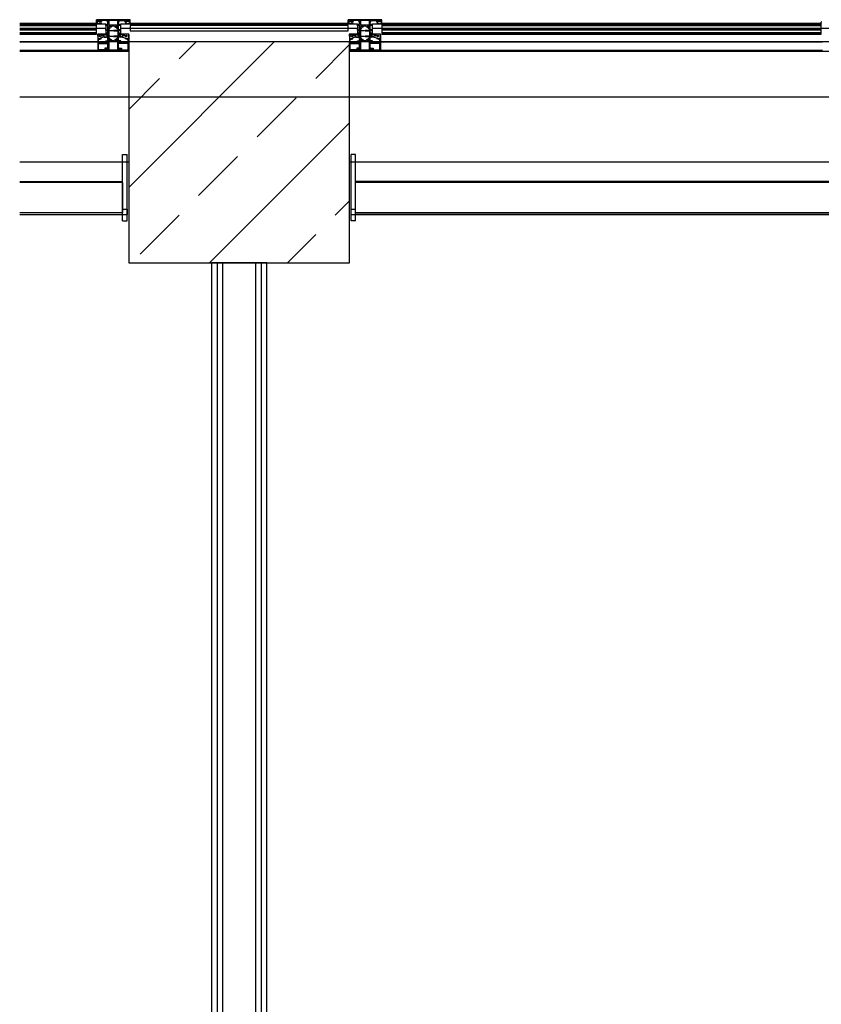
# Model space of a CAD drawing. Header units: millimetres. Extents: x 45983 to 94428, y -13359 to 18562.
# Tile 31 of 57: x 75653 to 77469, y 12700 to 14929. Entities that reach past the tile are written whole.
import ezdxf

# ---------------------------------------------------------------- set-up
doc = ezdxf.new("R2010")
doc.units = ezdxf.units.MM

msp = doc.modelspace()

# ---------------------------------------------------------------- hatches: boundary and pattern name
h = msp.add_hatch()
h.set_pattern_fill('FP_1', color=256, style=0, pattern_type=2)
h.set_pattern_definition([(45, (0, -11145.76), (-176.7767, 176.7767), []), (45, (176.78, -11145.76), (-176.7767, 176.7767), [125, -62.5])])
h.paths.add_polyline_path([(75900, 14379.2), (76400, 14379.2), (76400, 14879.2), (75900, 14879.2), (75900, 14516.4)], flags=0)

# ---------------------------------------------------------------- linework, layer by layer
for p, q in [((75653.1, 14921.4), (75827, 14921.4)), ((75827, 14920.4), (75653.1, 14920.4)), ((75653.1, 14918.4), (75827, 14918.4)), ((75653.1, 14916.4), (75827, 14916.4)), ((75826.7, 14920.7), (75827, 14924.1)), ((75827, 14924.4), (75827, 14929.4)), ((75902.8, 14929.4), (75827, 14929.4)), ((75829, 14924.4), (75827, 14924.4)), ((75827, 14896.4), (75827, 14920.4)), ((75828.3, 14920.4), (75827, 14920.4)), ((75827.3, 14924.4), (75830, 14924.4)), ((75829.1, 14920.5), (75828.3, 14920.4)), ((75835.5, 14927.9), (75828.5, 14927.9)), ((75828.5, 14927.9), (75828.5, 14925.4)), ((75828.5, 14925.4), (75830, 14925.4)), ((75830.7, 14920.5), (75829.1, 14920.5)), ((75829.4, 14926), (75830.1, 14927.2)), ((75830, 14925.6), (75829.6, 14925.7)), ((75830, 14924.4), (75830, 14925.6)), ((75830.5, 14927.4), (75833.4, 14927.4)), ((75831.4, 14920.4), (75830.7, 14920.5)), ((75832.6, 14920.4), (75831.4, 14920.4)), ((75833.3, 14920.5), (75832.6, 14920.4)), ((75834.9, 14920.5), (75833.3, 14920.5)), ((75833.9, 14927.2), (75834.6, 14926)), ((75834.4, 14925.7), (75833.9, 14925.6)), ((75833.9, 14925.6), (75833.9, 14924.4)), ((75833.9, 14924.4), (75836.7, 14924.4)), ((75834, 14925.4), (75835.5, 14925.4)), ((75835.7, 14920.4), (75834.9, 14920.5)), ((75838.5, 14924.4), (75835, 14924.4)), ((75835.5, 14925.4), (75835.5, 14927.9)), ((75837, 14920.4), (75835.7, 14920.4)), ((75853, 14927.6), (75837, 14927.6)), ((75837, 14927.6), (75837, 14925.4)), ((75837, 14925.4), (75838.5, 14925.4)), ((75837, 14924.1), (75837.3, 14920.7)), ((75838.5, 14925.4), (75838.5, 14924.4)), ((75848, 14918.3), (75853, 14918.4)), ((75848.1, 14915.4), (75848, 14918.3)), ((75849.2, 14915.5), (75848.1, 14915.4)), ((75853, 14916.9), (75849.2, 14916.9)), ((75849.2, 14916.9), (75849.2, 14915.5)), ((75851.5, 14924.4), (75851.5, 14925.4)), ((75851.5, 14925.4), (75853, 14925.4)), ((75853, 14924.4), (75851.5, 14924.4)), ((75853, 14925.4), (75853, 14927.6)), ((75853, 14918.4), (75853, 14924.4)), ((75853, 14912.1), (75853, 14916.9)), ((75854.8, 14927.6), (75854.8, 14917.4)), ((75875.2, 14927.6), (75854.8, 14927.6)), ((75854.8, 14917.4), (75875.2, 14917.4)), ((75854.9, 14915.2), (75855.4, 14912.1)), ((75859.3, 14915.4), (75855.1, 14915.4)), ((75855.4, 14915.3), (75856.5, 14915.3)), ((75857.8, 14915.2), (75859.1, 14915.3)), ((75858.6, 14912.7), (75859.5, 14915.1)), ((75862.7, 14915.1), (75862.4, 14914.4)), ((75863.2, 14915.4), (75866.8, 14915.4)), ((75867.3, 14915.1), (75867.6, 14914.4)), ((75871.4, 14912.7), (75870.5, 14915.1)), ((75870.7, 14915.4), (75874.9, 14915.4)), ((75872.2, 14915.2), (75870.9, 14915.3)), ((75874.6, 14915.3), (75873.5, 14915.3)), ((75875.1, 14915.2), (75874.6, 14912.1)), ((75875.2, 14917.4), (75875.2, 14927.6)), ((75877, 14927.6), (75893, 14927.6)), ((75877, 14925.4), (75877, 14927.6)), ((75878.5, 14925.4), (75877, 14925.4)), ((75877, 14924.4), (75878.5, 14924.4)), ((75877, 14918.4), (75877, 14924.4)), ((75882, 14918.3), (75877, 14918.4)), ((75877, 14916.9), (75880.8, 14916.9)), ((75877, 14912.1), (75877, 14916.9)), ((75878.5, 14924.4), (75878.5, 14925.4)), ((75880.8, 14916.9), (75880.8, 14915.5)), ((75880.8, 14915.5), (75881.9, 14915.4)), ((75881.9, 14915.4), (75882, 14918.3)), ((75891.5, 14925.4), (75891.5, 14924.4)), ((75893, 14925.4), (75891.5, 14925.4)), ((75891.5, 14924.4), (75895, 14924.4)), ((75893, 14924.1), (75892.7, 14920.7)), ((75893, 14927.6), (75893, 14925.4)), ((75893, 14920.4), (75894.3, 14920.4)), ((75896.1, 14924.4), (75893.3, 14924.4)), ((75894.3, 14920.4), (75895.1, 14920.5)), ((75894.5, 14927.9), (75901.5, 14927.9)), ((75894.5, 14925.4), (75894.5, 14927.9)), ((75896, 14925.4), (75894.5, 14925.4)), ((75895.1, 14920.5), (75896.7, 14920.5)), ((75896.1, 14927.2), (75895.4, 14926)), ((75895.6, 14925.7), (75896.1, 14925.6)), ((75896.1, 14925.6), (75896.1, 14924.4)), ((75899.5, 14927.4), (75896.6, 14927.4)), ((75896.7, 14920.5), (75897.4, 14920.4)), ((75897.4, 14920.4), (75898.6, 14920.4)), ((75898.6, 14920.4), (75899.3, 14920.5)), ((75899.3, 14920.5), (75900.9, 14920.5)), ((75900.6, 14926), (75899.9, 14927.2)), ((75900, 14925.6), (75900.4, 14925.7)), ((75900, 14924.4), (75900, 14925.6)), ((75901.5, 14925.4), (75900, 14925.4)), ((75902.7, 14924.4), (75900, 14924.4)), ((75900.9, 14920.5), (75901.7, 14920.4)), ((75901, 14924.4), (75903, 14924.4)), ((75901.5, 14927.9), (75901.5, 14925.4)), ((75901.7, 14920.4), (75903, 14920.4)), ((75903, 14924.4), (75903, 14929.2)), ((75903.3, 14920.7), (75903, 14924.1)), ((75903, 14921.4), (76397, 14921.4)), ((75903, 14920.4), (76397, 14920.4)), ((76397, 14915.9), (75903, 14915.9)), ((75903, 14915.9), (75903, 14903.9)), ((76396.7, 14920.7), (76397, 14924.1)), ((76397, 14924.4), (76397, 14929.4)), ((76472.8, 14929.4), (76397, 14929.4)), ((76399, 14924.4), (76397, 14924.4)), ((76398.3, 14920.4), (76397, 14920.4)), ((76397, 14903.9), (76397, 14915.9)), ((76397.3, 14924.4), (76400, 14924.4)), ((76399.1, 14920.5), (76398.3, 14920.4)), ((76405.5, 14927.9), (76398.5, 14927.9)), ((76398.5, 14927.9), (76398.5, 14925.4)), ((76398.5, 14925.4), (76400, 14925.4)), ((76400.7, 14920.5), (76399.1, 14920.5)), ((76399.4, 14926), (76400.1, 14927.2)), ((76400, 14925.6), (76399.6, 14925.7)), ((76400, 14924.4), (76400, 14925.6)), ((76400.5, 14927.4), (76403.4, 14927.4)), ((76401.4, 14920.4), (76400.7, 14920.5)), ((76402.6, 14920.4), (76401.4, 14920.4)), ((76403.3, 14920.5), (76402.6, 14920.4)), ((76404.9, 14920.5), (76403.3, 14920.5)), ((76403.9, 14927.2), (76404.6, 14926)), ((76404.4, 14925.7), (76403.9, 14925.6)), ((76403.9, 14925.6), (76403.9, 14924.4)), ((76403.9, 14924.4), (76406.7, 14924.4)), ((76404, 14925.4), (76405.5, 14925.4)), ((76405.7, 14920.4), (76404.9, 14920.5)), ((76408.5, 14924.4), (76405, 14924.4)), ((76405.5, 14925.4), (76405.5, 14927.9)), ((76407, 14920.4), (76405.7, 14920.4)), ((76423, 14927.6), (76407, 14927.6)), ((76407, 14927.6), (76407, 14925.4)), ((76407, 14925.4), (76408.5, 14925.4)), ((76407, 14924.1), (76407.3, 14920.7)), ((76408.5, 14925.4), (76408.5, 14924.4)), ((76418, 14918.3), (76423, 14918.4)), ((76418.1, 14915.4), (76418, 14918.3)), ((76419.2, 14915.5), (76418.1, 14915.4)), ((76423, 14916.9), (76419.2, 14916.9)), ((76419.2, 14916.9), (76419.2, 14915.5)), ((76421.5, 14924.4), (76421.5, 14925.4)), ((76421.5, 14925.4), (76423, 14925.4)), ((76423, 14924.4), (76421.5, 14924.4)), ((76423, 14925.4), (76423, 14927.6)), ((76423, 14918.4), (76423, 14924.4)), ((76423, 14912.1), (76423, 14916.9)), ((76424.8, 14927.6), (76424.8, 14917.4)), ((76445.2, 14927.6), (76424.8, 14927.6)), ((76424.8, 14917.4), (76445.2, 14917.4)), ((76424.9, 14915.2), (76425.4, 14912.1)), ((76429.3, 14915.4), (76425.1, 14915.4)), ((76425.4, 14915.3), (76426.5, 14915.3)), ((76427.8, 14915.2), (76429.1, 14915.3)), ((76428.6, 14912.7), (76429.5, 14915.1)), ((76432.7, 14915.1), (76432.4, 14914.4)), ((76433.2, 14915.4), (76436.8, 14915.4)), ((76437.3, 14915.1), (76437.6, 14914.4)), ((76441.4, 14912.7), (76440.5, 14915.1)), ((76440.7, 14915.4), (76444.9, 14915.4)), ((76442.2, 14915.2), (76440.9, 14915.3)), ((76444.6, 14915.3), (76443.5, 14915.3)), ((76445.1, 14915.2), (76444.6, 14912.1)), ((76445.2, 14917.4), (76445.2, 14927.6)), ((76447, 14927.6), (76463, 14927.6)), ((76447, 14925.4), (76447, 14927.6)), ((76448.5, 14925.4), (76447, 14925.4)), ((76447, 14924.4), (76448.5, 14924.4)), ((76447, 14918.4), (76447, 14924.4)), ((76452, 14918.3), (76447, 14918.4)), ((76447, 14916.9), (76450.8, 14916.9)), ((76447, 14912.1), (76447, 14916.9)), ((76448.5, 14924.4), (76448.5, 14925.4)), ((76450.8, 14916.9), (76450.8, 14915.5)), ((76450.8, 14915.5), (76451.9, 14915.4)), ((76451.9, 14915.4), (76452, 14918.3)), ((76461.5, 14925.4), (76461.5, 14924.4)), ((76463, 14925.4), (76461.5, 14925.4)), ((76461.5, 14924.4), (76465, 14924.4)), ((76463, 14924.1), (76462.7, 14920.7)), ((76463, 14927.6), (76463, 14925.4)), ((76463, 14920.4), (76464.3, 14920.4)), ((76466.1, 14924.4), (76463.3, 14924.4)), ((76464.3, 14920.4), (76465.1, 14920.5)), ((76464.5, 14927.9), (76471.5, 14927.9)), ((76464.5, 14925.4), (76464.5, 14927.9)), ((76466, 14925.4), (76464.5, 14925.4)), ((76465.1, 14920.5), (76466.7, 14920.5)), ((76466.1, 14927.2), (76465.4, 14926)), ((76465.6, 14925.7), (76466.1, 14925.6)), ((76466.1, 14925.6), (76466.1, 14924.4)), ((76469.5, 14927.4), (76466.6, 14927.4)), ((76466.7, 14920.5), (76467.4, 14920.4)), ((76467.4, 14920.4), (76468.6, 14920.4)), ((76468.6, 14920.4), (76469.3, 14920.5)), ((76469.3, 14920.5), (76470.9, 14920.5)), ((76470.6, 14926), (76469.9, 14927.2)), ((76470, 14925.6), (76470.4, 14925.7)), ((76470, 14924.4), (76470, 14925.6)), ((76471.5, 14925.4), (76470, 14925.4)), ((76472.7, 14924.4), (76470, 14924.4)), ((76470.9, 14920.5), (76471.7, 14920.4)), ((76471, 14924.4), (76473, 14924.4)), ((76471.5, 14927.9), (76471.5, 14925.4)), ((76471.7, 14920.4), (76473, 14920.4)), ((76473, 14924.4), (76473, 14929.2)), ((76473.3, 14920.7), (76473, 14924.1)), ((76473, 14921.4), (77468.6, 14921.4)), ((77468.6, 14920.4), (76473, 14920.4)), ((76473, 14920.4), (76473, 14896.4)), ((76473, 14918.4), (77468.6, 14918.4)), ((76473, 14916.4), (77468.6, 14916.4)), ((77468.4, 14920.7), (77468.6, 14924.1)), ((77468.6, 14896.4), (77468.6, 14920.4)), ((75653.1, 14910.4), (75827, 14910.4)), ((75653.1, 14908.4), (75827, 14908.4)), ((75653.1, 14906.4), (75827, 14906.4)), ((75653.1, 14900.4), (75827, 14900.4)), ((75653.1, 14898.4), (75827, 14898.4)), ((75653.1, 14896.4), (75827, 14896.4)), ((75848, 14909.2), (75827, 14909.2)), ((75829.5, 14896.1), (75830, 14887.7)), ((75829.8, 14896.4), (75841.5, 14896.4)), ((75841.5, 14896.4), (75844, 14896.2)), ((75844, 14896.2), (75844.8, 14896.2)), ((75844, 14894.2), (75844, 14891.8)), ((75848, 14905.6), (75848, 14907.5)), ((75848, 14895), (75848, 14896)), ((75848.3, 14907.8), (75848.9, 14907.8)), ((75852.7, 14905.3), (75848.3, 14905.3)), ((75848.3, 14896.3), (75848.7, 14896.3)), ((75852.7, 14894.3), (75848.7, 14894.3)), ((75849, 14896), (75849, 14895.6)), ((75849.2, 14907.5), (75849.2, 14906.6)), ((75849.3, 14895.3), (75852.7, 14895.3)), ((75849.5, 14906.3), (75852.7, 14906.3)), ((75853, 14906.6), (75853, 14910.8)), ((75853, 14895.6), (75853, 14905)), ((75853, 14885.8), (75853, 14894)), ((75853.2, 14911.9), (75855.3, 14911.9)), ((75853.5, 14911.3), (75855.1, 14911.3)), ((75854.8, 14908.8), (75854.8, 14905.6)), ((75854.8, 14904), (75854.8, 14892.6)), ((75855.1, 14915), (75855.6, 14911.8)), ((75855.1, 14905.3), (75863.8, 14905.3)), ((75863.8, 14904.3), (75855.1, 14904.3)), ((75855.9, 14909.3), (75855.3, 14909.3)), ((75859.4, 14914.9), (75857.8, 14910.7)), ((75859.6, 14912.4), (75858.8, 14912.4)), ((75874.9, 14905.3), (75866.2, 14905.3)), ((75866.2, 14904.3), (75874.9, 14904.3)), ((75870.4, 14912.4), (75871.2, 14912.4)), ((75870.6, 14914.9), (75872.2, 14910.7)), ((75874.1, 14909.3), (75874.7, 14909.3)), ((75874.9, 14915), (75874.4, 14911.8)), ((75874.8, 14911.9), (75876.8, 14911.9)), ((75876.5, 14911.3), (75874.9, 14911.3)), ((75875.2, 14908.8), (75875.2, 14905.6)), ((75875.2, 14904), (75875.2, 14892.6)), ((75877, 14906.6), (75877, 14910.8)), ((75877, 14895.6), (75877, 14905)), ((75877, 14885.8), (75877, 14894)), ((75880.5, 14906.3), (75877.3, 14906.3)), ((75877.3, 14905.3), (75881.7, 14905.3)), ((75880.7, 14895.3), (75877.3, 14895.3)), ((75877.3, 14894.3), (75881.3, 14894.3)), ((75880.8, 14907.5), (75880.8, 14906.6)), ((75881, 14896), (75881, 14895.6)), ((75881.7, 14907.8), (75881.1, 14907.8)), ((75881.7, 14896.3), (75881.3, 14896.3)), ((75903, 14909.2), (75882, 14909.2)), ((75882, 14905.6), (75882, 14907.5)), ((75882, 14895), (75882, 14896)), ((75886, 14896.2), (75885.2, 14896.2)), ((75888.5, 14896.4), (75886, 14896.2)), ((75886, 14894.2), (75886, 14891.8)), ((75900.2, 14896.4), (75888.5, 14896.4)), ((75900.5, 14896.1), (75900, 14887.7)), ((75903, 14909.9), (76397, 14909.9)), ((75903, 14903.9), (76397, 14903.9)), ((76418, 14909.2), (76397, 14909.2)), ((76399.5, 14896.1), (76400, 14887.7)), ((76399.8, 14896.4), (76411.5, 14896.4)), ((76411.5, 14896.4), (76414, 14896.2)), ((76414, 14896.2), (76414.8, 14896.2)), ((76414, 14894.2), (76414, 14891.8)), ((76418, 14905.6), (76418, 14907.5)), ((76418, 14895), (76418, 14896)), ((76418.3, 14907.8), (76418.9, 14907.8)), ((76422.7, 14905.3), (76418.3, 14905.3)), ((76418.3, 14896.3), (76418.7, 14896.3)), ((76422.7, 14894.3), (76418.7, 14894.3)), ((76419, 14896), (76419, 14895.6)), ((76419.2, 14907.5), (76419.2, 14906.6)), ((76419.3, 14895.3), (76422.7, 14895.3)), ((76419.5, 14906.3), (76422.7, 14906.3)), ((76423, 14906.6), (76423, 14910.8)), ((76423, 14895.6), (76423, 14905)), ((76423, 14885.8), (76423, 14894)), ((76423.2, 14911.9), (76425.3, 14911.9)), ((76423.5, 14911.3), (76425.1, 14911.3)), ((76424.8, 14908.8), (76424.8, 14905.6)), ((76424.8, 14904), (76424.8, 14892.6)), ((76425.1, 14915), (76425.6, 14911.8)), ((76425.1, 14905.3), (76433.8, 14905.3)), ((76433.8, 14904.3), (76425.1, 14904.3)), ((76425.9, 14909.3), (76425.3, 14909.3)), ((76429.4, 14914.9), (76427.8, 14910.7)), ((76429.6, 14912.4), (76428.8, 14912.4)), ((76444.9, 14905.3), (76436.2, 14905.3)), ((76436.2, 14904.3), (76444.9, 14904.3)), ((76440.4, 14912.4), (76441.2, 14912.4)), ((76440.6, 14914.9), (76442.2, 14910.7)), ((76444.1, 14909.3), (76444.7, 14909.3)), ((76444.9, 14915), (76444.4, 14911.8)), ((76444.8, 14911.9), (76446.8, 14911.9)), ((76446.5, 14911.3), (76444.9, 14911.3)), ((76445.2, 14908.8), (76445.2, 14905.6)), ((76445.2, 14904), (76445.2, 14892.6)), ((76447, 14906.6), (76447, 14910.8)), ((76447, 14895.6), (76447, 14905)), ((76447, 14885.8), (76447, 14894)), ((76450.5, 14906.3), (76447.3, 14906.3)), ((76447.3, 14905.3), (76451.7, 14905.3)), ((76450.7, 14895.3), (76447.3, 14895.3)), ((76447.3, 14894.3), (76451.3, 14894.3)), ((76450.8, 14907.5), (76450.8, 14906.6)), ((76451, 14896), (76451, 14895.6)), ((76451.7, 14907.8), (76451.1, 14907.8)), ((76451.7, 14896.3), (76451.3, 14896.3)), ((76473, 14909.2), (76452, 14909.2)), ((76452, 14905.6), (76452, 14907.5)), ((76452, 14895), (76452, 14896)), ((76456, 14896.2), (76455.2, 14896.2)), ((76458.5, 14896.4), (76456, 14896.2)), ((76456, 14894.2), (76456, 14891.8)), ((76470.2, 14896.4), (76458.5, 14896.4)), ((76470.5, 14896.1), (76470, 14887.7)), ((76473, 14910.4), (77468.6, 14910.4)), ((76473, 14908.4), (77468.6, 14908.4)), ((76473, 14906.4), (77468.6, 14906.4)), ((76473, 14900.4), (77468.6, 14900.4)), ((76473, 14898.4), (77468.6, 14898.4)), ((76473, 14896.4), (77468.6, 14896.4)), ((77489.7, 14909.2), (77468.6, 14909.2)), ((75653.1, 14879.2), (75830, 14879.2)), ((77523.7, 14879.2), (75653.1, 14879.2)), ((75830, 14886.9), (75830, 14859.7)), ((75830.3, 14887.5), (75831.8, 14887.5)), ((75831.8, 14887.4), (75830.5, 14887.4)), ((75831.3, 14877.5), (75831.3, 14884.4)), ((75831.3, 14884.4), (75832.5, 14884.4)), ((75831.4, 14861.8), (75831.4, 14875.3)), ((75831.5, 14885.6), (75831.8, 14887.4)), ((75832.4, 14885.6), (75831.5, 14885.6)), ((75831.8, 14887.5), (75831.8, 14886.1)), ((75850.4, 14877), (75831.8, 14877)), ((75831.9, 14875.8), (75852.4, 14875.8)), ((75837.3, 14887.4), (75832.4, 14885.6)), ((75838.6, 14888), (75832.5, 14885.7)), ((75832.5, 14884.4), (75837.6, 14886.3)), ((75843.8, 14889.7), (75838.6, 14888)), ((75844.2, 14889.8), (75849.5, 14889.8)), ((75845, 14890.8), (75849.5, 14890.8)), ((75848, 14877.8), (75848, 14881.4)), ((75848, 14881.4), (75853, 14881.4)), ((75849.5, 14877.4), (75848, 14877.8)), ((75850, 14877.4), (75849.5, 14877.4)), ((75853, 14879.4), (75850, 14879.4)), ((75850, 14879.4), (75850, 14877.4)), ((75850.4, 14878.3), (75850.4, 14877)), ((75852.8, 14876.7), (75850.9, 14878.6)), ((75853, 14881.4), (75853, 14884.7)), ((75853, 14870.7), (75853, 14879.4)), ((75853.2, 14870.4), (75853, 14870.7)), ((75855.2, 14885), (75853.2, 14885)), ((75855, 14885.3), (75853.5, 14885.3)), ((75854.8, 14891), (75854.8, 14887.8)), ((75854.8, 14879.4), (75854.8, 14861.2)), ((75875.2, 14879.4), (75854.8, 14879.4)), ((75855.4, 14884.7), (75854.9, 14881.7)), ((75855, 14881.7), (75855.5, 14884.7)), ((75855.1, 14892.3), (75863.8, 14892.3)), ((75863.8, 14891.3), (75855.1, 14891.3)), ((75855.1, 14881.4), (75859.3, 14881.4)), ((75855.9, 14881.4), (75855.2, 14881.4)), ((75855.3, 14887.3), (75856, 14887.3)), ((75856.5, 14881.4), (75856.1, 14881.4)), ((75857.9, 14886), (75859.5, 14881.7)), ((75859.2, 14881.4), (75857.9, 14881.4)), ((75859.5, 14881.7), (75858.6, 14884.2)), ((75858.8, 14884.4), (75859.6, 14884.4)), ((75862.5, 14882.5), (75862.7, 14881.8)), ((75866.8, 14881.4), (75863.2, 14881.4)), ((75874.9, 14892.3), (75866.2, 14892.3)), ((75866.2, 14891.3), (75874.9, 14891.3)), ((75867.5, 14882.5), (75867.3, 14881.8)), ((75871.2, 14884.4), (75870.4, 14884.4)), ((75872.1, 14886), (75870.5, 14881.7)), ((75870.5, 14881.7), (75871.4, 14884.2)), ((75874.9, 14881.4), (75870.7, 14881.4)), ((75870.8, 14881.4), (75872.1, 14881.4)), ((75873.5, 14881.4), (75873.9, 14881.4)), ((75874.7, 14887.3), (75874, 14887.3)), ((75874.1, 14881.4), (75874.8, 14881.4)), ((75875, 14881.7), (75874.5, 14884.7)), ((75874.6, 14884.7), (75875.1, 14881.7)), ((75876.8, 14885), (75874.8, 14885)), ((75875, 14885.3), (75876.5, 14885.3)), ((75875.2, 14891), (75875.2, 14887.8)), ((75875.2, 14861.2), (75875.2, 14879.4)), ((75876.7, 14870.4), (75877, 14870.7)), ((75877, 14881.4), (75877, 14884.7)), ((75882, 14881.4), (75877, 14881.4)), ((75877, 14879.4), (75880, 14879.4)), ((75877, 14870.7), (75877, 14879.4)), ((75877.2, 14876.7), (75879.1, 14878.6)), ((75898.1, 14875.8), (75877.6, 14875.8)), ((75879.6, 14878.3), (75879.6, 14877)), ((75879.6, 14877), (75898.2, 14877)), ((75880, 14879.4), (75880, 14877.4)), ((75880, 14877.4), (75880.5, 14877.4)), ((75885, 14890.8), (75880.5, 14890.8)), ((75885.8, 14889.8), (75880.5, 14889.8)), ((75880.5, 14877.4), (75882, 14877.8)), ((75882, 14877.8), (75882, 14881.4)), ((75886.2, 14889.7), (75891.4, 14888)), ((75891.4, 14888), (75897.5, 14885.7)), ((75897.5, 14884.4), (75892.4, 14886.3)), ((75892.7, 14887.4), (75897.6, 14885.6)), ((75898.7, 14884.4), (75897.5, 14884.4)), ((75897.6, 14885.6), (75898.5, 14885.6)), ((75898.2, 14887.5), (75898.2, 14886.1)), ((75899.7, 14887.5), (75898.2, 14887.5)), ((75898.2, 14887.4), (75899.5, 14887.4)), ((75898.5, 14885.6), (75898.2, 14887.4)), ((75898.6, 14861.8), (75898.6, 14875.3)), ((75898.7, 14877.5), (75898.7, 14884.4)), ((75900, 14886.9), (75900, 14859.7)), ((76400, 14879.2), (75900, 14879.2)), ((75900, 14879.2), (75900, 14379.2)), ((76400, 14886.9), (76400, 14859.7)), ((76400, 14379.2), (76400, 14879.2)), ((76400.3, 14887.5), (76401.8, 14887.5)), ((76401.8, 14887.4), (76400.5, 14887.4)), ((76401.3, 14877.5), (76401.3, 14884.4)), ((76401.3, 14884.4), (76402.5, 14884.4)), ((76401.4, 14861.8), (76401.4, 14875.3)), ((76401.5, 14885.6), (76401.8, 14887.4)), ((76402.4, 14885.6), (76401.5, 14885.6)), ((76401.8, 14887.5), (76401.8, 14886.1)), ((76420.4, 14877), (76401.8, 14877)), ((76401.9, 14875.8), (76422.4, 14875.8)), ((76407.3, 14887.4), (76402.4, 14885.6)), ((76408.6, 14888), (76402.5, 14885.7)), ((76402.5, 14884.4), (76407.6, 14886.3)), ((76413.8, 14889.7), (76408.6, 14888)), ((76414.2, 14889.8), (76419.5, 14889.8)), ((76415, 14890.8), (76419.5, 14890.8)), ((76418, 14877.8), (76418, 14881.4)), ((76418, 14881.4), (76423, 14881.4)), ((76419.5, 14877.4), (76418, 14877.8)), ((76420, 14877.4), (76419.5, 14877.4)), ((76423, 14879.4), (76420, 14879.4)), ((76420, 14879.4), (76420, 14877.4)), ((76420.4, 14878.3), (76420.4, 14877)), ((76422.8, 14876.7), (76420.9, 14878.6)), ((76423, 14881.4), (76423, 14884.7)), ((76423, 14870.7), (76423, 14879.4)), ((76423.3, 14870.4), (76423, 14870.7)), ((76425.2, 14885), (76423.2, 14885)), ((76425, 14885.3), (76423.5, 14885.3)), ((76424.8, 14891), (76424.8, 14887.8)), ((76424.8, 14879.4), (76424.8, 14861.2)), ((76445.2, 14879.4), (76424.8, 14879.4)), ((76425.4, 14884.7), (76424.9, 14881.7)), ((76425, 14881.7), (76425.5, 14884.7)), ((76425.1, 14892.3), (76433.8, 14892.3)), ((76433.8, 14891.3), (76425.1, 14891.3)), ((76425.1, 14881.4), (76429.3, 14881.4)), ((76425.9, 14881.4), (76425.2, 14881.4)), ((76425.3, 14887.3), (76426, 14887.3)), ((76426.5, 14881.4), (76426.1, 14881.4)), ((76427.9, 14886), (76429.5, 14881.7)), ((76429.2, 14881.4), (76427.9, 14881.4)), ((76429.5, 14881.7), (76428.6, 14884.2)), ((76428.8, 14884.4), (76429.6, 14884.4)), ((76432.5, 14882.5), (76432.7, 14881.8)), ((76436.8, 14881.4), (76433.2, 14881.4)), ((76444.9, 14892.3), (76436.2, 14892.3)), ((76436.2, 14891.3), (76444.9, 14891.3)), ((76437.5, 14882.5), (76437.3, 14881.8)), ((76441.2, 14884.4), (76440.4, 14884.4)), ((76442.1, 14886), (76440.5, 14881.7)), ((76440.5, 14881.7), (76441.4, 14884.2)), ((76444.9, 14881.4), (76440.7, 14881.4)), ((76440.8, 14881.4), (76442.1, 14881.4)), ((76443.5, 14881.4), (76443.9, 14881.4)), ((76444.7, 14887.3), (76444, 14887.3)), ((76444.1, 14881.4), (76444.8, 14881.4)), ((76445, 14881.7), (76444.5, 14884.7)), ((76444.6, 14884.7), (76445.1, 14881.7)), ((76446.8, 14885), (76444.8, 14885)), ((76445, 14885.3), (76446.5, 14885.3)), ((76445.2, 14891), (76445.2, 14887.8)), ((76445.2, 14861.2), (76445.2, 14879.4)), ((76446.8, 14870.4), (76447, 14870.7)), ((76447, 14881.4), (76447, 14884.7)), ((76452, 14881.4), (76447, 14881.4)), ((76447, 14879.4), (76450, 14879.4)), ((76447, 14870.7), (76447, 14879.4)), ((76447.2, 14876.7), (76449.1, 14878.6)), ((76468.1, 14875.8), (76447.6, 14875.8)), ((76449.6, 14878.3), (76449.6, 14877)), ((76449.6, 14877), (76468.2, 14877)), ((76450, 14879.4), (76450, 14877.4)), ((76450, 14877.4), (76450.5, 14877.4)), ((76455, 14890.8), (76450.5, 14890.8)), ((76455.8, 14889.8), (76450.5, 14889.8)), ((76450.5, 14877.4), (76452, 14877.8)), ((76452, 14877.8), (76452, 14881.4)), ((76456.2, 14889.7), (76461.4, 14888)), ((76461.4, 14888), (76467.5, 14885.7)), ((76467.5, 14884.4), (76462.4, 14886.3)), ((76462.7, 14887.4), (76467.6, 14885.6)), ((76468.7, 14884.4), (76467.5, 14884.4)), ((76467.6, 14885.6), (76468.5, 14885.6)), ((76468.2, 14887.5), (76468.2, 14886.1)), ((76469.7, 14887.5), (76468.2, 14887.5)), ((76468.2, 14887.4), (76469.5, 14887.4)), ((76468.5, 14885.6), (76468.2, 14887.4)), ((76468.6, 14861.8), (76468.6, 14875.3)), ((76468.7, 14877.5), (76468.7, 14884.4)), ((76470, 14886.9), (76470, 14859.7)), ((76470, 14879.2), (77471.7, 14879.2)), ((75830, 14859.4), (75653.1, 14859.4)), ((75900, 14857.4), (75653.1, 14857.4)), ((75830.2, 14859.4), (75847.5, 14859.4)), ((75846.3, 14860.8), (75832.4, 14860.8)), ((75851.7, 14865), (75846.3, 14865)), ((75846.3, 14865), (75846.3, 14860.8)), ((75847.5, 14859.4), (75847.5, 14863.8)), ((75847.5, 14863.8), (75850.2, 14863.8)), ((75848, 14863), (75849.5, 14863.4)), ((75848, 14859.4), (75848, 14863)), ((75848, 14859.4), (75882, 14859.4)), ((75849.5, 14863.4), (75850, 14863.4)), ((75850, 14863.4), (75850, 14861.4)), ((75850, 14861.4), (75853, 14861.4)), ((75850.2, 14863.8), (75850.3, 14863.6)), ((75850.9, 14863.5), (75851.9, 14864.1)), ((75853, 14870.2), (75853.2, 14870.4)), ((75853, 14861.4), (75853, 14870.2)), ((75854.8, 14861.2), (75875.2, 14861.2)), ((75877, 14870.2), (75876.7, 14870.4)), ((75877, 14861.4), (75877, 14870.2)), ((75880, 14861.4), (75877, 14861.4)), ((75879.1, 14863.5), (75878, 14864.1)), ((75878.3, 14865), (75883.7, 14865)), ((75879.8, 14863.8), (75879.7, 14863.6)), ((75882.5, 14863.8), (75879.8, 14863.8)), ((75880, 14863.4), (75880, 14861.4)), ((75880.5, 14863.4), (75880, 14863.4)), ((75882, 14863), (75880.5, 14863.4)), ((75882, 14859.4), (75882, 14863)), ((75882.5, 14859.4), (75882.5, 14863.8)), ((75899.8, 14859.4), (75882.5, 14859.4)), ((75883.7, 14865), (75883.7, 14860.8)), ((75883.7, 14860.8), (75897.6, 14860.8)), ((77548.8, 14857.4), (76400, 14857.4)), ((76400.3, 14859.4), (76417.5, 14859.4)), ((76416.3, 14860.8), (76402.4, 14860.8)), ((76421.7, 14865), (76416.3, 14865)), ((76416.3, 14865), (76416.3, 14860.8)), ((76417.5, 14859.4), (76417.5, 14863.8)), ((76417.5, 14863.8), (76420.2, 14863.8)), ((76418, 14863), (76419.5, 14863.4)), ((76418, 14859.4), (76418, 14863)), ((76418, 14859.4), (76452, 14859.4)), ((76419.5, 14863.4), (76420, 14863.4)), ((76420, 14863.4), (76420, 14861.4)), ((76420, 14861.4), (76423, 14861.4)), ((76420.2, 14863.8), (76420.3, 14863.6)), ((76420.9, 14863.5), (76422, 14864.1)), ((76423, 14870.2), (76423.3, 14870.4)), ((76423, 14861.4), (76423, 14870.2)), ((76424.8, 14861.2), (76445.2, 14861.2)), ((76447, 14870.2), (76446.8, 14870.4)), ((76447, 14861.4), (76447, 14870.2)), ((76450, 14861.4), (76447, 14861.4)), ((76449.1, 14863.5), (76448.1, 14864.1)), ((76448.3, 14865), (76453.7, 14865)), ((76449.8, 14863.8), (76449.7, 14863.6)), ((76452.5, 14863.8), (76449.8, 14863.8)), ((76450, 14863.4), (76450, 14861.4)), ((76450.5, 14863.4), (76450, 14863.4)), ((76452, 14863), (76450.5, 14863.4)), ((76452, 14859.4), (76452, 14863)), ((76452.5, 14859.4), (76452.5, 14863.8)), ((76469.8, 14859.4), (76452.5, 14859.4)), ((76453.7, 14865), (76453.7, 14860.8)), ((76453.7, 14860.8), (76467.6, 14860.8)), ((77471.7, 14859.4), (76470, 14859.4)), ((86640, 14754.2), (75653.1, 14754.2)), ((75653.1, 14607.4), (75900, 14607.4)), ((75886.2, 14624.2), (75896.2, 14624.2)), ((75886.2, 14474.2), (75886.2, 14624.2)), ((75896.2, 14474.2), (75896.2, 14624.2)), ((76400, 14607.4), (79587.5, 14607.4)), ((76413.8, 14624.2), (76403.8, 14624.2)), ((76403.8, 14474.2), (76403.8, 14624.2)), ((76413.8, 14474.2), (76413.8, 14624.2)), ((75653.1, 14563.2), (75886.2, 14563.2)), ((75886.2, 14560.6), (75653.1, 14560.6)), ((75886.2, 14560.6), (75886.2, 14492.6)), ((79573.8, 14563.2), (76413.8, 14563.2)), ((79573.8, 14560.6), (76413.8, 14560.6)), ((76413.8, 14492.6), (76413.8, 14560.6)), ((75653.1, 14492.6), (75886.2, 14492.6)), ((75886.2, 14500.3), (75896.2, 14500.3)), ((75896.2, 14500.3), (75896.2, 14488.2)), ((76403.8, 14488.2), (76403.8, 14500.3)), ((76403.8, 14500.3), (76413.8, 14500.3)), ((76413.8, 14492.6), (79573.8, 14492.6)), ((75653.1, 14488.2), (75886.2, 14488.2)), ((75653.1, 14488.2), (75896.2, 14488.2)), ((75886.2, 14474.2), (75896.2, 14474.2)), ((76403.8, 14488.2), (79583.8, 14488.2)), ((76413.8, 14474.2), (76403.8, 14474.2)), ((79573.8, 14488.2), (76413.8, 14488.2)), ((75900, 14379.2), (76087.5, 14379.2)), ((76087.5, 14379.2), (76100, 14379.2)), ((76087.5, 14379.2), (76087.5, 10614.2)), ((76212.5, 14379.2), (76087.5, 14379.2)), ((76100, 14379.2), (76112.5, 14379.2)), ((76100, 14379.2), (76100, 10601.7)), ((76112.5, 14379.2), (76187.5, 14379.2)), ((76112.5, 14379.2), (76112.5, 10589.2)), ((76187.5, 14379.2), (76200, 14379.2)), ((76187.5, 14379.2), (76187.5, 10589.2)), ((76200, 14379.2), (76212.5, 14379.2)), ((76200, 14379.2), (76200, 10601.7)), ((76212.5, 14379.2), (76400, 14379.2)), ((76212.5, 10614.2), (76212.5, 14379.2))]:
    msp.add_line(p, q)
at = {"extrusion": (0, 0, -1)}
for p, q in [((75903, 14929.4), (75827, 14929.4)), ((75827, 14929.4), (75827, 14920.4)), ((75827, 14920.4), (75848, 14920.4)), ((75848, 14920.4), (75848, 14896.4)), ((75882, 14896.4), (75882, 14920.4)), ((75882, 14920.4), (75903, 14920.4)), ((75903, 14920.4), (75903, 14929.4)), ((76473, 14929.4), (76397, 14929.4)), ((76397, 14929.4), (76397, 14920.4)), ((76397, 14920.4), (76418, 14920.4)), ((76418, 14920.4), (76418, 14896.4)), ((76452, 14896.4), (76452, 14920.4)), ((76452, 14920.4), (76473, 14920.4)), ((76473, 14920.4), (76473, 14929.4)), ((75848, 14896.4), (75830, 14896.4)), ((75830, 14896.4), (75830, 14859.4)), ((75900, 14896.4), (75882, 14896.4)), ((75900, 14859.4), (75900, 14896.4)), ((76418, 14896.4), (76400, 14896.4)), ((76400, 14896.4), (76400, 14859.4)), ((76470, 14896.4), (76452, 14896.4)), ((76470, 14859.4), (76470, 14896.4)), ((75830, 14859.4), (75900, 14859.4)), ((76400, 14859.4), (76470, 14859.4))]:
    msp.add_line(p, q, dxfattribs=at)
for centre, radius in [((75832, 14925.7), 1), ((75857.2, 14914.6), 0.526), ((75872.8, 14914.6), 0.526), ((75898, 14925.7), 1), ((76402, 14925.7), 1), ((76427.2, 14914.6), 0.526), ((76442.8, 14914.6), 0.526), ((76468, 14925.7), 1), ((75835.3, 14892.6), 1.75), ((75840.8, 14893.6), 1.5), ((75889.2, 14893.6), 1.5), ((75894.7, 14892.6), 1.75), ((76405.3, 14892.6), 1.75), ((76410.8, 14893.6), 1.5), ((76459.2, 14893.6), 1.5), ((76464.7, 14892.6), 1.75), ((75857.2, 14882), 0.55), ((75872.8, 14882), 0.55), ((76427.2, 14882), 0.55), ((76442.8, 14882), 0.55)]:
    msp.add_circle(centre, radius)
for centre, radius, start, end in [((75827, 14920.7), 0.3, 176.6981, 270), ((75827.2, 14929.2), 0.25, 90, 180), ((75827.2, 14924.1), 0.226, 71.2095, 184.4274), ((75829, 14925.4), 1, 270, 0), ((75829.6, 14925.9), 0.2, 150, 260.5377), ((75830.5, 14926.9), 0.5, 90, 150), ((75833.4, 14926.9), 0.5, 30, 90), ((75835, 14925.4), 1, 180, 270), ((75834.4, 14925.9), 0.2, 279.4623, 30), ((75836.8, 14924.1), 0.227, 355.7621, 109.2679), ((75837, 14920.7), 0.3, 270, 3.3019), ((75855.1, 14915.2), 0.2, 90, 190), ((75855.4, 14915), 0.3, 85.5107, 190.4508), ((75856.5, 14915), 0.2, 317.607, 90), ((75857.9, 14915), 0.2, 104.9071, 222.393), ((75859.1, 14915), 0.3, 340, 94.5809), ((75859.3, 14915.2), 0.2, 339.9963, 90), ((75863.2, 14914.9), 0.5, 90, 160.0082), ((75866.8, 14914.9), 0.5, 19.9918, 90), ((75870.7, 14915.2), 0.2, 90, 200.0037), ((75870.9, 14915), 0.3, 85.4191, 200), ((75872.1, 14915), 0.2, 317.607, 75.0929), ((75873.5, 14915), 0.2, 90, 222.393), ((75874.6, 14915), 0.3, 349.5492, 94.4893), ((75874.9, 14915.2), 0.2, 350, 90), ((75893, 14920.7), 0.3, 176.6981, 270), ((75893.2, 14924.1), 0.227, 70.7321, 184.2379), ((75895, 14925.4), 1, 270, 0), ((75895.6, 14925.9), 0.2, 150, 260.5377), ((75896.6, 14926.9), 0.5, 90, 150), ((75899.5, 14926.9), 0.5, 30, 90), ((75901, 14925.4), 1, 180, 270), ((75900.4, 14925.9), 0.2, 279.4623, 30), ((75902.8, 14924.1), 0.226, 355.5726, 108.7905), ((75902.8, 14929.2), 0.25, 0, 90), ((75903, 14920.7), 0.3, 270, 3.3019), ((76397, 14920.7), 0.3, 176.6981, 270), ((76397.2, 14929.2), 0.25, 90, 180), ((76397.2, 14924.1), 0.226, 71.2095, 184.4274), ((76399, 14925.4), 1, 270, 0), ((76399.6, 14925.9), 0.2, 150, 260.5377), ((76400.5, 14926.9), 0.5, 90, 150), ((76403.4, 14926.9), 0.5, 30, 90), ((76405, 14925.4), 1, 180, 270), ((76404.4, 14925.9), 0.2, 279.4623, 30), ((76406.8, 14924.1), 0.227, 355.7621, 109.2679), ((76407, 14920.7), 0.3, 270, 3.3019), ((76425.1, 14915.2), 0.2, 90, 190), ((76425.4, 14915), 0.3, 85.5107, 190.4508), ((76426.5, 14915), 0.2, 317.607, 90), ((76427.9, 14915), 0.2, 104.9071, 222.393), ((76429.1, 14915), 0.3, 340, 94.5809), ((76429.3, 14915.2), 0.2, 339.9963, 90), ((76433.2, 14914.9), 0.5, 90, 160.0082), ((76436.8, 14914.9), 0.5, 19.9918, 90), ((76440.7, 14915.2), 0.2, 90, 200.0037), ((76440.9, 14915), 0.3, 85.4191, 200), ((76442.1, 14915), 0.2, 317.607, 75.0929), ((76443.5, 14915), 0.2, 90, 222.393), ((76444.6, 14915), 0.3, 349.5492, 94.4893), ((76444.9, 14915.2), 0.2, 350, 90), ((76463, 14920.7), 0.3, 176.6981, 270), ((76463.2, 14924.1), 0.227, 70.7321, 184.2379), ((76465, 14925.4), 1, 270, 0), ((76465.6, 14925.9), 0.2, 150, 260.5377), ((76466.6, 14926.9), 0.5, 90, 150), ((76469.5, 14926.9), 0.5, 30, 90), ((76471, 14925.4), 1, 180, 270), ((76470.4, 14925.9), 0.2, 279.4623, 30), ((76472.8, 14924.1), 0.226, 355.5726, 108.7905), ((76472.8, 14929.2), 0.25, 0, 90), ((76473, 14920.7), 0.3, 270, 3.3019), ((77468.7, 14920.7), 0.3, 176.6981, 270), ((77468.9, 14924.1), 0.226, 71.2095, 184.4274), ((75829.8, 14896.1), 0.3, 90, 183.3665), ((75845, 14894.2), 1, 90, 180), ((75844.8, 14897.2), 1, 270, 284.846), ((75841.2, 14910.6), 14.9, 284.846, 316.9785), ((75841.2, 14910.6), 15.9, 283.8169, 317.2184), ((75848.3, 14907.5), 0.3, 90, 180), ((75848.3, 14905.6), 0.3, 180, 270), ((75848.3, 14896), 0.3, 90, 183.7026), ((75848.7, 14895), 0.7, 180, 270), ((75848.7, 14896), 0.3, 0, 90), ((75848.9, 14907.5), 0.3, 0, 90), ((75849.3, 14895.6), 0.3, 180.0359, 270), ((75849.5, 14906.6), 0.3, 180, 270), ((75849.5, 14893.3), 2.5, 270, 0), ((75849.5, 14893.3), 3.5, 270, 0), ((75852.5, 14893.3), 0.5, 0, 180), ((75852.5, 14900.2), 0.5, 317.2184, 144.3861), ((75852.7, 14906.6), 0.3, 270, 0), ((75852.7, 14905), 0.357, 9.0075, 86.2817), ((75852.7, 14895.7), 0.357, 273.7183, 350.9925), ((75852.7, 14894), 0.341, 6.907, 87.1528), ((75853.2, 14912.1), 0.2, 180, 270), ((75853.5, 14910.8), 0.5, 90, 180), ((75855.3, 14908.8), 0.5, 90, 180), ((75855.1, 14905.6), 0.3, 180, 270), ((75855.1, 14904), 0.3, 90, 180), ((75855.1, 14911.8), 0.5, 270, 356.8695), ((75855.2, 14912.1), 0.2, 270, 10), ((75855.9, 14911.3), 2, 270, 340), ((75857.2, 14914.6), 0.6, 153.773, 270), ((75857.2, 14914.6), 0.6, 270, 26.227), ((75858.8, 14912.6), 0.2, 159.9963, 270), ((75859.6, 14915.4), 3, 270, 340.0082), ((75863.8, 14904.8), 0.5, 0, 90), ((75863.8, 14904.8), 0.5, 270, 0), ((75866.2, 14904.8), 0.5, 90, 180), ((75866.2, 14904.8), 0.5, 180, 270), ((75870.4, 14915.4), 3, 199.9918, 270), ((75871.2, 14912.6), 0.2, 270, 20.0037), ((75872.8, 14914.6), 0.6, 153.773, 270), ((75874.1, 14911.3), 2, 200, 270), ((75872.8, 14914.6), 0.6, 270, 26.227), ((75874.9, 14911.8), 0.5, 183.1305, 270), ((75874.8, 14912.1), 0.2, 170, 270), ((75874.7, 14908.8), 0.5, 0, 90), ((75874.9, 14905.6), 0.3, 270, 0), ((75874.9, 14904), 0.3, 0, 90), ((75876.5, 14910.8), 0.5, 0, 90), ((75876.8, 14912.1), 0.2, 270, 0), ((75877.3, 14906.6), 0.3, 180, 270), ((75877.3, 14905), 0.357, 93.7183, 170.9925), ((75877.5, 14900.2), 0.5, 35.6139, 222.7816), ((75877.3, 14895.7), 0.357, 189.0075, 266.2817), ((75877.3, 14894), 0.341, 92.8472, 173.093), ((75877.5, 14893.3), 0.5, 0, 180), ((75880.5, 14893.3), 3.5, 180, 270), ((75888.8, 14910.6), 15.9, 222.7816, 256.1831), ((75888.8, 14910.6), 14.9, 223.0215, 255.154), ((75880.5, 14893.3), 2.5, 180, 270), ((75880.5, 14906.6), 0.3, 270, 0), ((75880.7, 14895.6), 0.3, 270, 359.9641), ((75881.1, 14907.5), 0.3, 90, 180), ((75881.3, 14896), 0.3, 90, 180), ((75881.3, 14895), 0.7, 270, 0), ((75881.7, 14907.5), 0.3, 0, 90), ((75881.7, 14905.6), 0.3, 270, 0), ((75881.7, 14896), 0.3, 356.2974, 90), ((75885.2, 14897.2), 1, 255.154, 270), ((75885, 14894.2), 1, 0, 90), ((75900.2, 14896.1), 0.3, 356.6335, 90), ((76399.8, 14896.1), 0.3, 90, 183.3665), ((76415, 14894.2), 1, 90, 180), ((76414.8, 14897.2), 1, 270, 284.846), ((76411.2, 14910.6), 14.9, 284.846, 316.9785), ((76411.2, 14910.6), 15.9, 283.8169, 317.2184), ((76418.3, 14907.5), 0.3, 90, 180), ((76418.3, 14905.6), 0.3, 180, 270), ((76418.3, 14896), 0.3, 90, 183.7026), ((76418.7, 14895), 0.7, 180, 270), ((76418.7, 14896), 0.3, 0, 90), ((76418.9, 14907.5), 0.3, 0, 90), ((76419.3, 14895.6), 0.3, 180.0359, 270), ((76419.5, 14906.6), 0.3, 180, 270), ((76419.5, 14893.3), 2.5, 270, 0), ((76419.5, 14893.3), 3.5, 270, 0), ((76422.5, 14893.3), 0.5, 0, 180), ((76422.5, 14900.2), 0.5, 317.2184, 144.3861), ((76422.7, 14906.6), 0.3, 270, 0), ((76422.7, 14905), 0.357, 9.0075, 86.2817), ((76422.7, 14895.7), 0.357, 273.7183, 350.9925), ((76422.7, 14894), 0.341, 6.907, 87.1528), ((76423.2, 14912.1), 0.2, 180, 270), ((76423.5, 14910.8), 0.5, 90, 180), ((76425.3, 14908.8), 0.5, 90, 180), ((76425.1, 14905.6), 0.3, 180, 270), ((76425.1, 14904), 0.3, 90, 180), ((76425.1, 14911.8), 0.5, 270, 356.8695), ((76425.2, 14912.1), 0.2, 270, 10), ((76425.9, 14911.3), 2, 270, 340), ((76427.2, 14914.6), 0.6, 153.773, 270), ((76427.2, 14914.6), 0.6, 270, 26.227), ((76428.8, 14912.6), 0.2, 159.9963, 270), ((76429.6, 14915.4), 3, 270, 340.0082), ((76433.8, 14904.8), 0.5, 0, 90), ((76433.8, 14904.8), 0.5, 270, 0), ((76436.2, 14904.8), 0.5, 90, 180), ((76436.2, 14904.8), 0.5, 180, 270), ((76440.4, 14915.4), 3, 199.9918, 270), ((76441.2, 14912.6), 0.2, 270, 20.0037), ((76442.8, 14914.6), 0.6, 153.773, 270), ((76444.1, 14911.3), 2, 200, 270), ((76442.8, 14914.6), 0.6, 270, 26.227), ((76444.9, 14911.8), 0.5, 183.1305, 270), ((76444.8, 14912.1), 0.2, 170, 270), ((76444.7, 14908.8), 0.5, 0, 90), ((76444.9, 14905.6), 0.3, 270, 0), ((76444.9, 14904), 0.3, 0, 90), ((76446.5, 14910.8), 0.5, 0, 90), ((76446.8, 14912.1), 0.2, 270, 0), ((76447.3, 14906.6), 0.3, 180, 270), ((76447.3, 14905), 0.357, 93.7183, 170.9925), ((76447.5, 14900.2), 0.5, 35.6139, 222.7816), ((76447.3, 14895.7), 0.357, 189.0075, 266.2817), ((76447.3, 14894), 0.341, 92.8472, 173.093), ((76447.5, 14893.3), 0.5, 0, 180), ((76450.5, 14893.3), 3.5, 180, 270), ((76458.8, 14910.6), 15.9, 222.7816, 256.1831), ((76458.8, 14910.6), 14.9, 223.0215, 255.154), ((76450.5, 14893.3), 2.5, 180, 270), ((76450.5, 14906.6), 0.3, 270, 0), ((76450.7, 14895.6), 0.3, 270, 359.9641), ((76451.1, 14907.5), 0.3, 90, 180), ((76451.3, 14896), 0.3, 90, 180), ((76451.3, 14895), 0.7, 270, 0), ((76451.7, 14907.5), 0.3, 0, 90), ((76451.7, 14905.6), 0.3, 270, 0), ((76451.7, 14896), 0.3, 356.2974, 90), ((76455.2, 14897.2), 1, 255.154, 270), ((76455, 14894.2), 1, 0, 90), ((76470.2, 14896.1), 0.3, 356.6335, 90), ((75830.2, 14887.7), 0.267, 192.5694, 277.2818), ((75830.5, 14886.9), 0.5, 90, 180), ((75831.8, 14877.5), 0.5, 180, 270), ((75831.9, 14875.3), 0.5, 90, 180), ((75832.3, 14886.2), 0.485, 187.8944, 286.2417), ((75837.4, 14886.8), 0.6, 290, 94.9407), ((75844.2, 14888.8), 1, 90, 109.1939), ((75845, 14891.8), 1, 180, 270), ((75850.7, 14878.3), 0.307, 45.4843, 178.7371), ((75852.4, 14876.3), 0.493, 269.2277, 45.2928), ((75853.5, 14885.8), 0.465, 175.6059, 271.8127), ((75853.2, 14884.8), 0.2, 90, 192.1023), ((75855.1, 14892.6), 0.3, 180, 270), ((75855.1, 14891), 0.3, 90, 180), ((75855.3, 14887.8), 0.5, 180, 270), ((75855.1, 14881.6), 0.2, 170, 270), ((75854.9, 14884.7), 0.648, 4.1704, 84.0418), ((75855.3, 14881.7), 0.325, 190.4204, 255.7813), ((75855.2, 14884.8), 0.2, 350, 90), ((75856, 14882.1), 0.698, 260.5535, 279.8544), ((75856, 14885.3), 2, 20.0037, 90), ((75856.5, 14881.6), 0.2, 270, 42.393), ((75857.2, 14882), 0.6, 90, 206.227), ((75857.2, 14882), 0.6, 323.1767, 90), ((75857.9, 14881.6), 0.2, 168.3487, 270), ((75858.8, 14884.2), 0.2, 90, 200.0037), ((75859.2, 14881.7), 0.302, 273.6401, 0.4235), ((75859.3, 14881.6), 0.2, 270, 20.0037), ((75859.6, 14881.4), 3, 19.9918, 90), ((75863.2, 14881.9), 0.5, 199.9918, 270), ((75863.8, 14891.8), 0.5, 0, 90), ((75863.8, 14891.8), 0.5, 270, 0), ((75866.2, 14891.8), 0.5, 90, 180), ((75866.2, 14891.8), 0.5, 180, 270), ((75866.8, 14881.9), 0.5, 270, 340.0082), ((75870.4, 14881.4), 3, 90, 160.0082), ((75870.8, 14881.7), 0.302, 179.5765, 266.3599), ((75870.7, 14881.6), 0.2, 159.9963, 270), ((75871.2, 14884.2), 0.2, 339.9963, 90), ((75874, 14885.3), 2, 90, 159.9963), ((75872.1, 14881.6), 0.2, 270, 11.6513), ((75872.8, 14882), 0.6, 90, 216.8233), ((75872.8, 14882), 0.6, 333.773, 90), ((75873.5, 14881.6), 0.2, 137.607, 270), ((75874, 14882.1), 0.698, 260.1456, 279.4465), ((75875.1, 14884.7), 0.648, 95.9582, 175.8296), ((75874.8, 14884.8), 0.2, 90, 190), ((75874.7, 14887.8), 0.5, 270, 0), ((75874.7, 14881.7), 0.325, 284.2187, 349.5796), ((75874.9, 14892.6), 0.3, 270, 0), ((75874.9, 14891), 0.3, 0, 90), ((75874.9, 14881.6), 0.2, 270, 10), ((75876.5, 14885.8), 0.465, 268.1873, 4.3941), ((75876.8, 14884.8), 0.2, 347.8977, 90), ((75877.6, 14876.3), 0.493, 134.7072, 270.7723), ((75879.3, 14878.3), 0.307, 1.2629, 134.5157), ((75885, 14891.8), 1, 270, 0), ((75885.8, 14888.8), 1, 70.8061, 90), ((75892.6, 14886.8), 0.6, 85.0593, 250), ((75897.7, 14886.2), 0.485, 253.7583, 352.1056), ((75898.1, 14875.3), 0.5, 0, 90), ((75898.2, 14877.5), 0.5, 270, 0), ((75899.5, 14886.9), 0.5, 0, 90), ((75899.8, 14887.7), 0.267, 262.7182, 347.4306), ((76400.2, 14887.7), 0.267, 192.5694, 277.2818), ((76400.5, 14886.9), 0.5, 90, 180), ((76401.8, 14877.5), 0.5, 180, 270), ((76401.9, 14875.3), 0.5, 90, 180), ((76402.3, 14886.2), 0.485, 187.8944, 286.2417), ((76407.4, 14886.8), 0.6, 290, 94.9407), ((76414.2, 14888.8), 1, 90, 109.1939), ((76415, 14891.8), 1, 180, 270), ((76420.7, 14878.3), 0.307, 45.4843, 178.7371), ((76422.4, 14876.3), 0.493, 269.2277, 45.2928), ((76423.5, 14885.8), 0.465, 175.6059, 271.8127), ((76423.2, 14884.8), 0.2, 90, 192.1023), ((76425.1, 14892.6), 0.3, 180, 270), ((76425.1, 14891), 0.3, 90, 180), ((76425.3, 14887.8), 0.5, 180, 270), ((76425.1, 14881.6), 0.2, 170, 270), ((76424.9, 14884.7), 0.648, 4.1704, 84.0418), ((76425.3, 14881.7), 0.325, 190.4204, 255.7813), ((76425.2, 14884.8), 0.2, 350, 90), ((76426, 14882.1), 0.698, 260.5535, 279.8544), ((76426, 14885.3), 2, 20.0037, 90), ((76426.5, 14881.6), 0.2, 270, 42.393), ((76427.2, 14882), 0.6, 90, 206.227), ((76427.2, 14882), 0.6, 323.1767, 90), ((76427.9, 14881.6), 0.2, 168.3487, 270), ((76428.8, 14884.2), 0.2, 90, 200.0037), ((76429.2, 14881.7), 0.302, 273.6401, 0.4235), ((76429.3, 14881.6), 0.2, 270, 20.0037), ((76429.6, 14881.4), 3, 19.9918, 90), ((76433.2, 14881.9), 0.5, 199.9918, 270), ((76433.8, 14891.8), 0.5, 0, 90), ((76433.8, 14891.8), 0.5, 270, 0), ((76436.2, 14891.8), 0.5, 90, 180), ((76436.2, 14891.8), 0.5, 180, 270), ((76436.8, 14881.9), 0.5, 270, 340.0082), ((76440.4, 14881.4), 3, 90, 160.0082), ((76440.8, 14881.7), 0.302, 179.5765, 266.3599), ((76440.7, 14881.6), 0.2, 159.9963, 270), ((76441.2, 14884.2), 0.2, 339.9963, 90), ((76444, 14885.3), 2, 90, 159.9963), ((76442.1, 14881.6), 0.2, 270, 11.6513), ((76442.8, 14882), 0.6, 90, 216.8233), ((76442.8, 14882), 0.6, 333.773, 90), ((76443.5, 14881.6), 0.2, 137.607, 270), ((76444, 14882.1), 0.698, 260.1456, 279.4465), ((76445.1, 14884.7), 0.648, 95.9582, 175.8296), ((76444.8, 14884.8), 0.2, 90, 190), ((76444.7, 14887.8), 0.5, 270, 0), ((76444.7, 14881.7), 0.325, 284.2187, 349.5796), ((76444.9, 14892.6), 0.3, 270, 0), ((76444.9, 14891), 0.3, 0, 90), ((76444.9, 14881.6), 0.2, 270, 10), ((76446.5, 14885.8), 0.465, 268.1873, 4.3941), ((76446.8, 14884.8), 0.2, 347.8977, 90), ((76447.6, 14876.3), 0.493, 134.7072, 270.7723), ((76449.3, 14878.3), 0.307, 1.2629, 134.5157), ((76455, 14891.8), 1, 270, 0), ((76455.8, 14888.8), 1, 70.8061, 90), ((76462.6, 14886.8), 0.6, 85.0593, 250), ((76467.7, 14886.2), 0.485, 253.7583, 352.1056), ((76468.1, 14875.3), 0.5, 0, 90), ((76468.2, 14877.5), 0.5, 270, 0), ((76469.5, 14886.9), 0.5, 0, 90), ((76469.8, 14887.7), 0.267, 262.7182, 347.4306), ((75830.2, 14859.7), 0.25, 180, 270), ((75832.4, 14861.8), 1, 180, 270), ((75850.7, 14863.8), 0.4, 210, 300), ((75851.7, 14864.5), 0.5, 300, 90), ((75878.3, 14864.5), 0.5, 90, 240), ((75879.3, 14863.8), 0.4, 240, 330), ((75897.6, 14861.8), 1, 270, 0), ((75899.8, 14859.7), 0.25, 270, 0), ((76400.3, 14859.7), 0.25, 180, 270), ((76402.4, 14861.8), 1, 180, 270), ((76420.7, 14863.8), 0.4, 210, 300), ((76421.7, 14864.5), 0.5, 300, 90), ((76448.3, 14864.5), 0.5, 90, 240), ((76449.3, 14863.8), 0.4, 240, 330), ((76467.6, 14861.8), 1, 270, 0), ((76469.8, 14859.7), 0.25, 270, 0)]:
    msp.add_arc(centre, radius, start, end)

doc.saveas('drawing.dxf')
